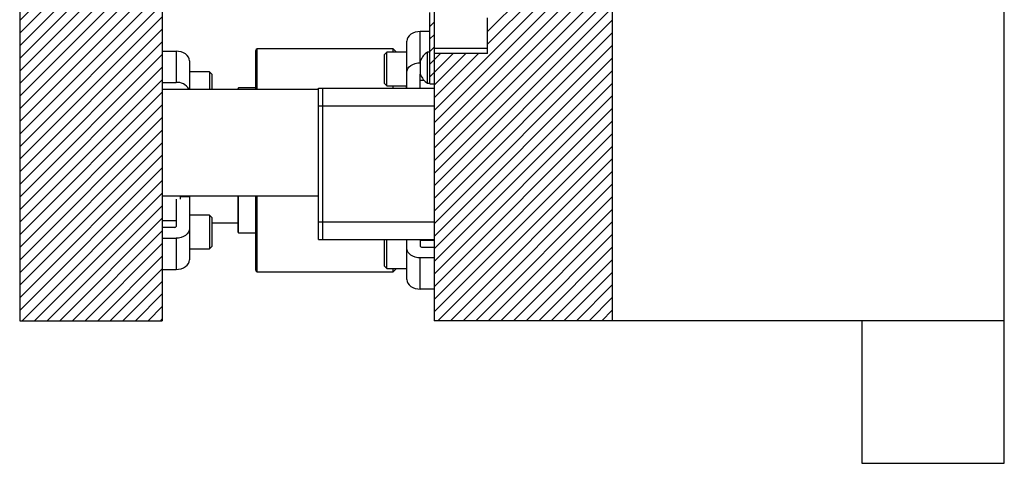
# Model space of a CAD drawing. Header units: inches. Extents: x 1687 to 2505, y -239 to -56.
# Tile 88 of 166: x 1789 to 1803, y -176 to -170. Entities that reach past the tile are written whole.
import ezdxf

# ---------------------------------------------------------------- set-up
doc = ezdxf.new("R2010")
doc.units = ezdxf.units.IN
doc.header["$LTSCALE"] = 0.5
doc.header["$MEASUREMENT"] = 0
doc.layers.add('SID-M-F', color=202, linetype='Continuous')
doc.layers.add('SID-M-S', color=105, linetype='Continuous')

msp = doc.modelspace()

# ---------------------------------------------------------------- linework, layer by layer
at = {"layer": 'SID-M-F', "linetype": 'Continuous'}
for p, q in [((1789.42098, -170.1002), (1791.20852, -168.31266)), ((1789.42098, -170.27698), (1791.3853, -168.31266)), ((1789.42098, -170.45376), (1791.56207, -168.31266)), ((1789.42098, -170.63053), (1791.73885, -168.31266)), ((1789.42098, -170.80731), (1791.91563, -168.31266)), ((1795.98397, -170.25472), (1797.73397, -168.50472)), ((1795.98397, -170.4315), (1797.73397, -168.6815)), ((1795.23397, -171.35828), (1797.73397, -168.85828)), ((1789.42098, -170.98409), (1791.42098, -168.98409)), ((1795.23397, -171.53505), (1797.73397, -169.03505)), ((1789.42098, -171.16086), (1791.42098, -169.16086)), ((1789.42098, -171.33764), (1791.42098, -169.33764)), ((1795.23397, -171.71183), (1797.73397, -169.21183)), ((1795.23397, -171.88861), (1797.73397, -169.38861)), ((1789.42098, -171.51442), (1791.42098, -169.51442)), ((1795.23397, -172.06538), (1797.73397, -169.56538)), ((1789.42098, -171.69119), (1791.42098, -169.69119)), ((1795.23397, -172.24216), (1797.73397, -169.74216)), ((1789.42098, -171.86797), (1791.42098, -169.86797)), ((1795.23397, -172.41894), (1797.73397, -169.91894)), ((1789.42098, -172.04475), (1791.42098, -170.04475)), ((1795.17397, -170.18084), (1795.23397, -170.12084)), ((1795.23397, -172.59571), (1797.73397, -170.09571)), ((1789.42098, -172.22152), (1791.42098, -170.22152)), ((1795.17397, -170.35762), (1795.23397, -170.29762)), ((1795.23397, -172.77249), (1797.73397, -170.27249)), ((1789.42098, -172.3983), (1791.42098, -170.3983)), ((1795.23397, -172.94927), (1797.73397, -170.44927)), ((1789.42098, -172.57508), (1791.42098, -170.57508)), ((1795.17397, -170.53439), (1795.23397, -170.47439)), ((1795.17397, -170.71117), (1795.3256, -170.55955)), ((1795.17397, -170.88795), (1795.50237, -170.55955)), ((1795.23397, -171.00472), (1795.67915, -170.55955)), ((1795.23397, -171.1815), (1795.85593, -170.55955)), ((1795.23397, -173.12605), (1797.73397, -170.62605)), ((1789.42098, -172.75185), (1791.42098, -170.75185)), ((1795.23397, -173.30282), (1797.73397, -170.80282)), ((1789.42098, -172.92863), (1791.42098, -170.92863)), ((1795.23397, -173.4796), (1797.73397, -170.9796)), ((1789.42098, -173.10541), (1791.42098, -171.10541)), ((1795.23397, -173.65638), (1797.73397, -171.15638)), ((1789.42098, -173.28218), (1791.42098, -171.28218)), ((1795.23397, -173.83315), (1797.73397, -171.33315)), ((1789.42098, -173.45896), (1791.42098, -171.45896)), ((1795.23397, -174.00993), (1797.73397, -171.50993)), ((1789.42098, -173.63574), (1791.42098, -171.63574)), ((1795.23397, -174.18671), (1797.73397, -171.68671)), ((1789.42098, -173.81251), (1791.42098, -171.81251)), ((1795.28791, -174.30955), (1797.73397, -171.86348)), ((1789.42098, -173.98929), (1791.42098, -171.98929)), ((1795.46468, -174.30955), (1797.73397, -172.04026)), ((1789.42098, -174.16607), (1791.42098, -172.16607)), ((1795.64146, -174.30955), (1797.73397, -172.21704)), ((1789.45427, -174.30955), (1791.42098, -172.34284)), ((1789.63105, -174.30955), (1791.42098, -172.51962)), ((1795.81824, -174.30955), (1797.73397, -172.39381)), ((1795.99501, -174.30955), (1797.73397, -172.57059)), ((1789.80783, -174.30955), (1791.42098, -172.6964)), ((1796.17179, -174.30955), (1797.73397, -172.74737)), ((1789.9846, -174.30955), (1791.42098, -172.87317)), ((1796.34857, -174.30955), (1797.73397, -172.92414)), ((1790.16138, -174.30955), (1791.42098, -173.04995)), ((1796.52534, -174.30955), (1797.73397, -173.10092)), ((1790.33816, -174.30955), (1791.42098, -173.22673)), ((1796.70212, -174.30955), (1797.73397, -173.2777)), ((1790.51494, -174.30955), (1791.42098, -173.4035)), ((1796.8789, -174.30955), (1797.73397, -173.45447)), ((1790.69171, -174.30955), (1791.42098, -173.58028)), ((1790.86849, -174.30955), (1791.42098, -173.75706)), ((1797.05567, -174.30955), (1797.73397, -173.63125)), ((1797.23245, -174.30955), (1797.73397, -173.80803)), ((1791.04527, -174.30955), (1791.42098, -173.93383)), ((1797.40923, -174.30955), (1797.73397, -173.9848)), ((1791.22204, -174.30955), (1791.42098, -174.11061)), ((1797.586, -174.30955), (1797.73397, -174.16158)), ((1791.39882, -174.30955), (1791.42098, -174.28739))]:
    msp.add_line(p, q, dxfattribs=at)
at = {"layer": 'SID-M-S'}
for p, q in [((1803.23397, -176.30955), (1803.23397, -148.30955)), ((1789.42098, -150.30955), (1789.42098, -174.30955)), ((1797.73397, -150.30955), (1797.73397, -174.30955)), ((1795.23397, -158.26059), (1795.23397, -174.30955)), ((1791.42098, -168.25034), (1791.42098, -174.30955)), ((1795.17397, -170.98455), (1795.17397, -169.98455)), ((1795.98397, -170.55955), (1795.98397, -170.05955)), ((1794.88383, -170.31193), (1794.86636, -170.33504)), ((1794.90733, -170.29168), (1794.88383, -170.31193)), ((1794.93597, -170.27506), (1794.90733, -170.29168)), ((1794.96865, -170.26271), (1794.93597, -170.27506)), ((1795.0041, -170.25511), (1794.96865, -170.26271)), ((1795.04097, -170.25254), (1795.0041, -170.25511)), ((1795.04097, -170.69094), (1795.04097, -170.25254)), ((1795.17397, -170.25254), (1795.04097, -170.25254)), ((1794.8556, -170.36011), (1794.85197, -170.38618)), ((1794.85197, -171.04955), (1794.85197, -170.38618)), ((1794.86636, -170.33504), (1794.8556, -170.36011)), ((1791.42098, -170.52875), (1791.61398, -170.52875)), ((1791.61398, -170.52875), (1791.61398, -170.96715)), ((1791.65085, -170.53132), (1791.61398, -170.52875)), ((1791.68631, -170.53892), (1791.65085, -170.53132)), ((1791.71898, -170.55127), (1791.68631, -170.53892)), ((1791.74762, -170.56789), (1791.71898, -170.55127)), ((1791.77113, -170.58814), (1791.74762, -170.56789)), ((1791.78859, -170.61125), (1791.77113, -170.58814)), ((1792.73397, -171.05955), (1792.73397, -170.51705)), ((1794.66047, -170.49705), (1792.75397, -170.49705)), ((1792.75397, -171.05955), (1792.75397, -170.49705)), ((1794.57072, -170.54354), (1794.53947, -170.57479)), ((1794.53947, -170.98104), (1794.53947, -170.57479)), ((1794.85197, -170.54354), (1794.57072, -170.54354)), ((1794.57072, -171.01229), (1794.57072, -170.54354)), ((1794.70697, -170.54354), (1794.66047, -170.49705)), ((1794.66047, -170.54354), (1794.66047, -170.49705)), ((1795.17397, -170.54105), (1795.14297, -170.54105)), ((1795.14297, -170.97805), (1795.14297, -170.54105)), ((1795.98397, -170.48928), (1795.23397, -170.48928)), ((1795.98397, -170.55955), (1795.23397, -170.55955)), ((1791.79935, -170.63632), (1791.78859, -170.61125)), ((1791.80298, -170.66239), (1791.79935, -170.63632)), ((1791.80298, -170.66239), (1791.80298, -171.05955)), ((1794.90733, -170.73009), (1794.93597, -170.71347)), ((1794.93597, -170.71347), (1794.96865, -170.70112)), ((1794.96865, -170.70112), (1795.0041, -170.69351)), ((1795.0041, -170.69351), (1795.04097, -170.69094)), ((1795.04197, -170.69094), (1795.04097, -170.69094)), ((1795.04197, -170.85705), (1795.04197, -170.66205)), ((1792.08423, -170.81975), (1791.80298, -170.81975)), ((1792.11548, -170.851), (1792.08423, -170.81975)), ((1792.08423, -170.81975), (1792.08423, -171.05955)), ((1792.11548, -170.851), (1792.11548, -171.05955)), ((1794.85197, -170.82459), (1794.8556, -170.79851)), ((1794.8556, -170.79851), (1794.86636, -170.77344)), ((1794.86636, -170.77344), (1794.88383, -170.75034)), ((1794.88383, -170.75034), (1794.90733, -170.73009)), ((1795.04097, -170.85535), (1795.04131, -170.85293)), ((1795.04097, -171.04955), (1795.04097, -170.85535)), ((1795.04131, -170.85293), (1795.04197, -170.85122)), ((1791.42098, -170.96715), (1791.61398, -170.96715)), ((1794.53947, -170.98104), (1794.57072, -171.01229)), ((1795.04097, -170.93417), (1795.09138, -170.93417)), ((1795.14297, -170.97805), (1795.17397, -170.97805)), ((1795.17397, -170.98455), (1795.23397, -170.98455)), ((1791.42098, -171.05955), (1793.61397, -171.05955)), ((1792.48397, -171.05955), (1792.48397, -171.0518)), ((1792.73397, -171.04392), (1792.49185, -171.04392)), ((1792.49185, -171.05955), (1792.49185, -171.04392)), ((1793.61397, -173.16955), (1793.61397, -171.04955)), ((1793.61397, -171.04955), (1795.23397, -171.04955)), ((1793.67397, -173.16955), (1793.67397, -171.04955)), ((1794.57072, -171.01229), (1794.85197, -171.01229)), ((1794.66047, -171.04955), (1794.66047, -171.01229)), ((1794.84797, -171.04955), (1794.84797, -171.01229)), ((1793.61397, -171.29705), (1795.23397, -171.29705)), ((1791.42098, -172.55955), (1793.61397, -172.55955)), ((1791.61398, -172.60504), (1791.61398, -172.98754)), ((1791.67098, -172.55955), (1791.67098, -172.60504)), ((1791.80298, -172.57232), (1791.67098, -172.57232)), ((1791.80298, -172.57232), (1791.80298, -173.45671)), ((1792.48397, -173.0673), (1792.48397, -172.55955)), ((1792.49185, -173.07517), (1792.49185, -172.55955)), ((1792.73397, -173.60205), (1792.73397, -172.55955)), ((1792.75397, -173.62205), (1792.75397, -172.55955)), ((1791.61398, -172.90872), (1791.42098, -172.90872)), ((1792.08423, -172.8306), (1791.80298, -172.8306)), ((1792.11548, -172.86185), (1792.08423, -172.8306)), ((1792.08423, -172.8306), (1792.08423, -173.29935)), ((1792.11548, -172.86185), (1792.11548, -173.2681)), ((1792.11548, -172.93455), (1792.48397, -172.93455)), ((1793.61397, -172.92205), (1795.23397, -172.92205)), ((1791.59648, -172.99992), (1791.42098, -172.99992)), ((1791.78859, -173.06944), (1791.77113, -173.09255)), ((1791.79935, -173.04437), (1791.78859, -173.06944)), ((1791.80298, -173.0183), (1791.79935, -173.04437)), ((1792.49185, -173.07517), (1792.73397, -173.07517)), ((1791.42098, -173.15194), (1791.61398, -173.15194)), ((1791.65085, -173.14938), (1791.61398, -173.15194)), ((1791.61398, -173.15194), (1791.61398, -173.59035)), ((1791.68631, -173.14177), (1791.65085, -173.14938)), ((1791.71898, -173.12942), (1791.68631, -173.14177)), ((1791.74762, -173.1128), (1791.71898, -173.12942)), ((1791.77113, -173.09255), (1791.74762, -173.1128)), ((1793.61397, -173.16955), (1795.23397, -173.16955)), ((1794.53947, -173.54431), (1794.53947, -173.16955)), ((1794.57072, -173.57556), (1794.57072, -173.16955)), ((1794.85197, -173.73292), (1794.85197, -173.16955)), ((1795.04097, -173.16955), (1795.04097, -173.26375)), ((1795.23397, -173.18493), (1795.04097, -173.18493)), ((1791.80298, -173.29935), (1792.08423, -173.29935)), ((1792.08423, -173.29935), (1792.11548, -173.2681)), ((1794.8556, -173.32058), (1794.85197, -173.29451)), ((1794.86636, -173.34565), (1794.8556, -173.32058)), ((1794.88383, -173.36876), (1794.86636, -173.34565)), ((1795.05847, -173.27613), (1795.23397, -173.27613)), ((1791.78859, -173.50785), (1791.79935, -173.48278)), ((1791.79935, -173.48278), (1791.80298, -173.45671)), ((1794.90733, -173.38901), (1794.88383, -173.36876)), ((1794.93597, -173.40563), (1794.90733, -173.38901)), ((1794.96865, -173.41798), (1794.93597, -173.40563)), ((1795.0041, -173.42559), (1794.96865, -173.41798)), ((1795.04097, -173.42815), (1795.0041, -173.42559)), ((1795.23397, -173.42815), (1795.04097, -173.42815)), ((1795.04097, -173.86656), (1795.04097, -173.42815)), ((1791.42098, -173.59035), (1791.61398, -173.59035)), ((1791.61398, -173.59035), (1791.65085, -173.58778)), ((1791.65085, -173.58778), (1791.68631, -173.58018)), ((1791.68631, -173.58018), (1791.71898, -173.56783)), ((1791.71898, -173.56783), (1791.74762, -173.55121)), ((1791.74762, -173.55121), (1791.77113, -173.53096)), ((1791.77113, -173.53096), (1791.78859, -173.50785)), ((1792.75397, -173.62205), (1794.66047, -173.62205)), ((1794.53947, -173.54431), (1794.57072, -173.57556)), ((1794.57072, -173.57556), (1794.85197, -173.57556)), ((1794.66047, -173.62205), (1794.70697, -173.57556)), ((1794.66047, -173.62205), (1794.66047, -173.57556)), ((1794.85197, -173.73292), (1794.8556, -173.75899)), ((1794.8556, -173.75899), (1794.86636, -173.78406)), ((1794.86636, -173.78406), (1794.88383, -173.80717)), ((1794.88383, -173.80717), (1794.90733, -173.82742)), ((1794.90733, -173.82742), (1794.93597, -173.84404)), ((1794.93597, -173.84404), (1794.96865, -173.85639)), ((1794.96865, -173.85639), (1795.0041, -173.86399)), ((1795.0041, -173.86399), (1795.04097, -173.86656)), ((1795.23397, -173.86656), (1795.04097, -173.86656)), ((1789.42098, -174.30955), (1791.42098, -174.30955)), ((1803.23397, -174.30955), (1795.23397, -174.30955)), ((1801.23397, -174.30955), (1801.23397, -176.30955)), ((1801.23397, -176.30955), (1803.23397, -176.30955))]:
    msp.add_line(p, q, dxfattribs=at)
for centre, radius, start, end in [((1792.75397, -170.51705), 0.02, 90, 180), ((1795.29073, -170.76703), 0.27, 123.177536, 157.118233), ((1795.29073, -170.75206), 0.27, 202.881767, 236.822464), ((1791.63233, -171.15254), 0.18629, 29.944291, 95.653417), ((1792.49185, -171.0518), 0.00787, 90, 180), ((1791.59867, -172.98445), 0.01562, 261.950533, 348.578246), ((1792.49185, -173.0673), 0.00787, 180, 270), ((1795.05629, -173.26066), 0.01562, 191.421754, 278.049467), ((1792.75397, -173.60205), 0.02, 180, 270)]:
    msp.add_arc(centre, radius, start, end, dxfattribs=at)

doc.saveas('drawing.dxf')
